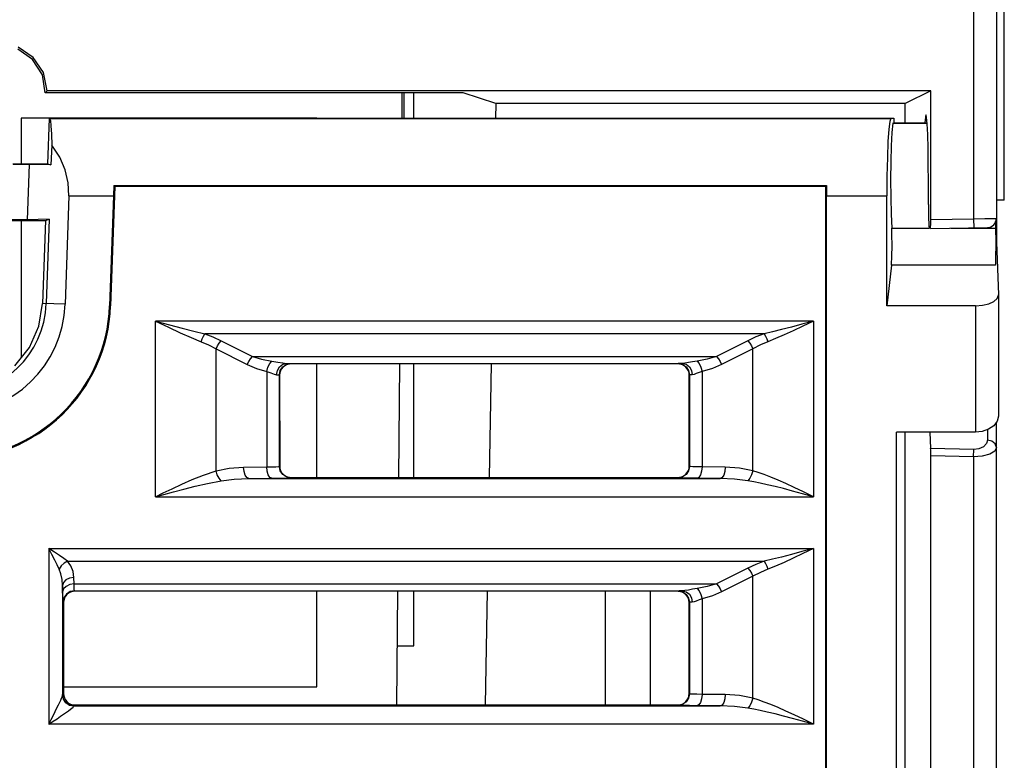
# Model space of a CAD drawing. Header units: millimetres. Extents: x 0 to 500, y 0 to 550.
# Tile 37 of 50: x 263 to 285, y 443 to 459. Entities that reach past the tile are written whole.
import ezdxf

# ---------------------------------------------------------------- set-up
doc = ezdxf.new("R2010")
doc.units = ezdxf.units.MM
doc.header["$LTSCALE"] = 35.851852
doc.layers.get('0').update_dxf_attribs({"linetype": 'CONTINUOUS'})

msp = doc.modelspace()

# ---------------------------------------------------------------- linework, layer by layer
at = {"color": 7, "linetype": 'CONTINUOUS'}
for p, q in [((284.238, 489.517), (284.238, 455.108)), ((284.738, 489.517), (284.738, 454.593)), ((284.913, 455.517), (284.913, 482.517)), ((263.559, 458.61), (263.231, 458.837)), ((263.573, 458.652), (263.242, 458.876)), ((263.773, 458.272), (263.559, 458.61)), ((263.797, 458.321), (263.573, 458.652)), ((263.878, 457.917), (263.797, 458.321)), ((263.837, 457.877), (263.773, 458.272)), ((263.837, 457.877), (263.851, 457.89)), ((263.851, 457.89), (263.865, 457.903)), ((263.865, 457.903), (263.878, 457.917)), ((283.297, 457.917), (263.878, 457.917)), ((283.297, 457.917), (282.738, 457.637)), ((283.297, 455.092), (283.297, 457.917)), ((273.02, 457.877), (263.837, 457.877)), ((271.674, 457.877), (271.669, 457.314)), ((271.723, 457.314), (271.723, 457.877)), ((271.938, 457.314), (271.938, 457.877)), ((273.735, 457.637), (273.02, 457.877)), ((273.735, 457.637), (273.73, 457.314)), ((282.738, 457.637), (273.735, 457.637)), ((282.738, 457.217), (282.738, 457.637)), ((263.306, 457.317), (263.306, 456.314)), ((269.806, 457.317), (263.306, 457.317)), ((263.923, 457.314), (263.887, 456.314)), ((264.418, 457.314), (263.923, 457.314)), ((263.932, 457.311), (263.923, 457.314)), ((263.932, 457.311), (263.949, 457.268)), ((263.932, 457.311), (282.419, 457.311)), ((263.949, 457.268), (263.962, 457.152)), ((264.418, 457.317), (264.418, 457.314)), ((265.099, 457.317), (265.099, 457.314)), ((280.948, 457.314), (265.099, 457.314)), ((269.806, 457.314), (269.806, 457.317)), ((280.948, 457.317), (280.948, 457.314)), ((280.948, 457.317), (282.488, 457.317)), ((282.396, 457.247), (282.375, 457.073)), ((282.419, 457.311), (282.396, 457.247)), ((282.419, 457.311), (282.436, 457.317)), ((282.488, 457.317), (282.488, 457.217)), ((283.179, 457.339), (283.169, 457.217)), ((283.192, 457.39), (283.179, 457.339)), ((283.206, 457.34), (283.192, 457.39)), ((283.218, 457.193), (283.206, 457.34)), ((263.962, 457.152), (263.972, 456.969)), ((282.375, 457.073), (282.357, 456.802)), ((282.46, 457.207), (282.442, 457.003)), ((282.46, 457.207), (282.488, 457.217)), ((282.46, 457.207), (283.217, 457.207)), ((282.488, 457.217), (283.216, 457.217)), ((283.229, 456.959), (283.218, 457.193)), ((263.972, 456.969), (263.977, 456.727)), ((282.442, 457.003), (282.428, 456.713)), ((283.237, 456.654), (283.229, 456.959)), ((263.977, 456.727), (263.962, 456.289)), ((264.157, 456.462), (263.977, 456.727)), ((282.357, 456.802), (282.343, 456.452)), ((282.428, 456.713), (282.419, 456.359)), ((283.242, 456.298), (283.237, 456.654)), ((264.276, 456.183), (264.157, 456.462)), ((282.343, 456.452), (282.334, 456.046)), ((263.122, 456.314), (263.887, 456.314)), ((263.479, 456.298), (263.129, 456.298)), ((263.479, 456.298), (263.437, 455.086)), ((263.962, 456.289), (263.479, 456.298)), ((263.887, 456.314), (263.962, 456.289)), ((264.341, 455.897), (264.276, 456.183)), ((282.419, 456.359), (282.415, 455.969)), ((283.244, 455.917), (283.242, 456.298)), ((282.334, 456.046), (282.331, 455.611)), ((282.415, 455.969), (282.417, 455.575)), ((264.356, 455.611), (264.341, 455.897)), ((265.363, 455.817), (265.272, 453.195)), ((265.341, 455.762), (265.338, 455.687)), ((265.344, 455.837), (265.341, 455.762)), ((265.344, 455.837), (265.363, 455.817)), ((265.344, 455.837), (281.008, 455.837)), ((280.988, 455.817), (265.363, 455.817)), ((281.008, 455.837), (280.988, 455.817)), ((280.988, 428.417), (280.988, 455.817)), ((281.008, 455.837), (281.009, 455.762)), ((281.009, 455.762), (281.009, 455.687)), ((283.244, 455.417), (283.244, 455.917)), ((264.356, 455.611), (264.272, 453.229)), ((264.356, 455.611), (265.335, 455.611)), ((265.335, 455.611), (265.251, 453.195)), ((265.338, 455.687), (265.335, 455.611)), ((281.009, 455.687), (281.009, 455.611)), ((281.009, 428.882), (281.009, 455.611)), ((281.009, 455.611), (282.331, 455.611)), ((282.331, 453.194), (282.331, 455.611)), ((282.417, 455.575), (282.425, 455.209)), ((284.913, 455.517), (284.738, 455.517)), ((283.244, 455.417), (283.246, 455.154)), ((263.437, 455.086), (263.086, 455.086)), ((263.92, 455.094), (263.437, 455.086)), ((263.843, 455.069), (263.92, 455.094)), ((263.92, 455.094), (263.856, 453.244)), ((282.425, 455.209), (282.438, 454.899)), ((283.246, 455.154), (283.253, 454.961)), ((283.296, 454.991), (283.297, 455.092)), ((283.297, 455.092), (284.238, 455.108)), ((284.238, 455.108), (284.486, 455.111)), ((284.238, 455.108), (284.242, 454.908)), ((284.486, 455.111), (284.672, 455.113)), ((284.672, 455.113), (284.738, 455.113)), ((263.08, 455.069), (263.843, 455.069)), ((263.306, 455.069), (263.306, 452.051)), ((263.843, 455.069), (263.777, 453.247)), ((282.442, 454.806), (282.438, 454.899)), ((282.438, 454.899), (283.262, 454.899)), ((283.253, 454.961), (283.262, 454.891)), ((283.29, 454.891), (283.293, 454.918)), ((283.29, 454.891), (284.542, 454.913)), ((283.293, 454.918), (283.296, 454.991)), ((283.735, 454.899), (284.721, 454.899)), ((284.719, 455.042), (284.723, 454.806)), ((282.445, 454.696), (282.442, 454.806)), ((282.446, 454.577), (282.445, 454.696)), ((284.723, 454.806), (284.724, 454.696)), ((284.724, 454.696), (284.724, 454.577)), ((282.444, 454.339), (282.446, 454.456)), ((282.446, 454.456), (282.446, 454.577)), ((284.724, 454.456), (284.723, 454.339)), ((284.724, 454.577), (284.724, 454.456)), ((284.738, 454.593), (284.782, 453.431)), ((282.436, 454.147), (282.441, 454.234)), ((282.441, 454.234), (282.444, 454.339)), ((284.722, 454.234), (284.721, 454.147)), ((284.723, 454.339), (284.722, 454.234)), ((282.431, 454.083), (282.331, 453.194)), ((282.431, 454.083), (282.436, 454.147)), ((284.719, 454.083), (282.431, 454.083)), ((284.721, 454.147), (284.719, 454.083)), ((284.685, 453.289), (284.758, 453.356)), ((284.758, 453.356), (284.782, 453.427)), ((284.782, 453.427), (284.782, 453.431)), ((284.782, 453.427), (284.782, 450.767)), ((263.694, 452.742), (263.777, 453.247)), ((264.272, 453.229), (263.777, 453.247)), ((265.251, 453.195), (265.272, 453.195)), ((284.282, 453.194), (282.331, 453.194)), ((284.282, 453.194), (284.432, 453.205)), ((284.282, 453.194), (284.282, 450.417)), ((284.432, 453.205), (284.573, 453.237)), ((284.573, 453.237), (284.685, 453.289)), ((263.486, 452.275), (263.694, 452.742)), ((266.258, 448.996), (266.258, 452.858)), ((280.719, 452.858), (266.258, 452.858)), ((266.258, 452.858), (266.564, 452.774)), ((266.258, 452.858), (266.541, 452.722)), ((266.541, 452.722), (266.8, 452.6)), ((266.564, 452.774), (266.845, 452.699)), ((266.845, 452.699), (267.104, 452.634)), ((280.234, 452.726), (280.018, 452.67)), ((280.467, 452.789), (280.234, 452.726)), ((280.486, 452.746), (280.271, 452.644)), ((280.719, 452.858), (280.467, 452.789)), ((280.719, 452.858), (280.486, 452.746)), ((280.719, 452.858), (280.719, 448.996)), ((266.8, 452.6), (267.039, 452.493)), ((267.039, 452.493), (267.259, 452.403)), ((267.104, 452.634), (267.342, 452.578)), ((267.283, 452.468), (267.312, 452.528)), ((267.312, 452.528), (267.342, 452.578)), ((279.634, 452.578), (267.342, 452.578)), ((267.342, 452.578), (267.522, 452.507)), ((267.522, 452.507), (267.701, 452.424)), ((279.454, 452.507), (279.276, 452.424)), ((279.634, 452.578), (279.454, 452.507)), ((279.819, 452.621), (279.634, 452.578)), ((279.634, 452.578), (279.665, 452.528)), ((279.665, 452.528), (279.693, 452.468)), ((280.018, 452.67), (279.819, 452.621)), ((280.072, 452.553), (279.888, 452.472)), ((280.271, 452.644), (280.072, 452.553)), ((263.166, 451.876), (263.486, 452.275)), ((267.259, 452.403), (267.283, 452.468)), ((267.259, 452.403), (267.425, 452.332)), ((267.425, 452.332), (267.59, 452.248)), ((267.59, 452.248), (267.621, 452.314)), ((267.621, 452.314), (267.659, 452.374)), ((267.659, 452.374), (267.701, 452.424)), ((267.701, 452.424), (268.387, 452.077)), ((279.276, 452.424), (278.589, 452.077)), ((279.276, 452.424), (279.317, 452.374)), ((279.317, 452.374), (279.355, 452.314)), ((279.355, 452.314), (279.387, 452.248)), ((279.552, 452.332), (279.387, 452.248)), ((279.717, 452.403), (279.552, 452.332)), ((279.693, 452.468), (279.717, 452.403)), ((279.888, 452.472), (279.717, 452.403)), ((267.59, 449.566), (267.59, 452.248)), ((267.59, 452.248), (268.276, 451.902)), ((268.346, 452.028), (268.387, 452.077)), ((268.387, 452.077), (278.589, 452.077)), ((268.387, 452.077), (268.591, 452.02)), ((278.589, 452.077), (278.386, 452.02)), ((278.589, 452.077), (278.631, 452.028)), ((279.387, 452.248), (278.7, 451.902)), ((279.387, 449.566), (279.387, 452.248)), ((268.276, 451.902), (268.308, 451.968)), ((268.276, 451.902), (268.48, 451.816)), ((268.308, 451.968), (268.346, 452.028)), ((268.591, 452.02), (268.816, 451.976)), ((268.705, 451.751), (268.731, 451.844)), ((268.731, 451.844), (268.77, 451.923)), ((268.77, 451.923), (268.816, 451.976)), ((268.816, 451.976), (268.944, 451.955)), ((268.938, 451.773), (268.986, 451.854)), ((268.944, 451.955), (269.055, 451.936)), ((268.986, 451.854), (269.056, 451.908)), ((269.002, 451.768), (269.056, 451.849)), ((269.06, 451.844), (269.029, 451.807)), ((269.055, 451.936), (269.14, 451.928)), ((269.056, 451.908), (269.14, 451.928)), ((269.056, 451.849), (269.137, 451.903)), ((269.098, 451.876), (269.06, 451.844)), ((269.141, 451.899), (269.098, 451.876)), ((269.137, 451.903), (269.233, 451.922)), ((269.14, 451.928), (277.837, 451.928)), ((269.14, 451.928), (269.208, 451.925)), ((269.188, 451.913), (269.141, 451.899)), ((269.237, 451.918), (269.188, 451.913)), ((269.208, 451.925), (269.233, 451.922)), ((269.233, 451.922), (269.237, 451.918)), ((277.739, 451.918), (269.237, 451.918)), ((269.806, 449.416), (269.806, 451.918)), ((271.622, 451.918), (271.6, 449.416)), ((271.938, 449.416), (271.938, 451.918)), ((273.635, 451.918), (273.592, 449.416)), ((277.743, 451.922), (277.739, 451.918)), ((277.788, 451.913), (277.739, 451.918)), ((277.769, 451.925), (277.743, 451.922)), ((277.743, 451.922), (277.839, 451.903)), ((277.837, 451.928), (277.769, 451.925)), ((277.835, 451.899), (277.788, 451.913)), ((277.878, 451.876), (277.835, 451.899)), ((277.894, 451.933), (277.837, 451.928)), ((277.837, 451.928), (277.92, 451.908)), ((277.839, 451.903), (277.92, 451.849)), ((277.916, 451.845), (277.878, 451.876)), ((277.969, 451.944), (277.894, 451.933)), ((277.947, 451.807), (277.916, 451.845)), ((277.92, 451.908), (277.991, 451.854)), ((277.92, 451.849), (277.974, 451.768)), ((278.06, 451.96), (277.969, 451.944)), ((277.991, 451.854), (278.039, 451.773)), ((278.16, 451.976), (278.06, 451.96)), ((278.386, 452.02), (278.16, 451.976)), ((278.16, 451.976), (278.206, 451.923)), ((278.206, 451.923), (278.245, 451.844)), ((278.245, 451.844), (278.271, 451.751)), ((278.7, 451.902), (278.497, 451.816)), ((278.631, 452.028), (278.669, 451.968)), ((278.669, 451.968), (278.7, 451.902)), ((268.48, 451.816), (268.705, 451.751)), ((268.705, 451.751), (268.705, 449.65)), ((268.705, 451.751), (268.79, 451.718)), ((268.79, 451.718), (268.864, 451.69)), ((268.864, 451.69), (268.921, 451.678)), ((268.921, 451.678), (268.938, 451.773)), ((268.921, 451.678), (268.966, 451.675)), ((268.966, 451.675), (268.983, 451.672)), ((268.983, 451.672), (269.002, 451.768)), ((268.983, 449.662), (268.983, 451.672)), ((268.983, 451.672), (268.987, 451.668)), ((268.992, 451.717), (268.987, 451.668)), ((268.987, 451.668), (268.988, 449.666)), ((269.006, 451.763), (268.992, 451.717)), ((269.029, 451.807), (269.006, 451.763)), ((277.97, 451.764), (277.947, 451.807)), ((277.984, 451.717), (277.97, 451.764)), ((277.974, 451.768), (277.993, 451.672)), ((277.989, 451.668), (277.984, 451.717)), ((277.993, 451.672), (277.989, 451.668)), ((277.989, 449.666), (277.989, 451.668)), ((278.01, 451.675), (277.993, 451.672)), ((277.993, 451.672), (277.993, 449.662)), ((278.056, 451.678), (278.01, 451.675)), ((278.039, 451.773), (278.056, 451.678)), ((278.094, 451.685), (278.056, 451.678)), ((278.144, 451.702), (278.094, 451.685)), ((278.205, 451.725), (278.144, 451.702)), ((278.271, 451.751), (278.205, 451.725)), ((278.497, 451.816), (278.271, 451.751)), ((278.271, 451.751), (278.271, 449.65)), ((284.782, 450.767), (284.756, 450.656)), ((284.68, 450.555), (284.566, 450.479)), ((284.756, 450.656), (284.68, 450.555)), ((284.738, 394.817), (284.738, 450.632)), ((282.541, 428.882), (282.541, 450.417)), ((284.282, 450.417), (282.541, 450.417)), ((282.738, 442.816), (282.738, 450.417)), ((283.276, 450.417), (283.294, 450.056)), ((284.427, 450.432), (284.282, 450.417)), ((284.566, 450.479), (284.427, 450.432)), ((284.542, 450.471), (284.542, 450.24)), ((284.52, 450.162), (284.456, 450.094)), ((284.542, 450.24), (284.52, 450.162)), ((284.64, 450.217), (284.542, 450.24)), ((284.712, 450.157), (284.64, 450.217)), ((284.738, 450.076), (284.712, 450.157)), ((283.295, 450.023), (283.294, 450.056)), ((284.242, 450.036), (283.294, 450.056)), ((283.297, 449.996), (283.295, 450.023)), ((283.297, 449.941), (283.297, 449.996)), ((283.297, 449.892), (283.297, 449.941)), ((283.297, 418.358), (283.297, 449.892)), ((284.238, 449.872), (283.297, 449.892)), ((284.238, 449.872), (284.242, 450.036)), ((284.429, 449.886), (284.238, 449.872)), ((284.356, 450.05), (284.242, 450.036)), ((284.456, 450.094), (284.356, 450.05)), ((284.594, 449.93), (284.429, 449.886)), ((284.702, 449.998), (284.594, 449.93)), ((284.738, 450.076), (284.702, 449.998)), ((268.983, 449.662), (268.988, 449.666)), ((268.988, 449.666), (268.993, 449.617)), ((277.984, 449.618), (277.989, 449.666)), ((277.993, 449.662), (277.989, 449.666)), ((284.238, 449.872), (284.238, 415.606)), ((267.064, 449.372), (267.314, 449.473)), ((267.314, 449.473), (267.59, 449.566)), ((267.59, 449.566), (267.88, 449.624)), ((267.617, 449.477), (267.59, 449.566)), ((267.656, 449.4), (267.617, 449.477)), ((267.88, 449.624), (268.196, 449.646)), ((268.196, 449.646), (268.705, 449.65)), ((268.205, 449.551), (268.196, 449.646)), ((268.23, 449.47), (268.205, 449.551)), ((268.265, 449.416), (268.23, 449.47)), ((268.705, 449.65), (268.818, 449.652)), ((268.714, 449.555), (268.705, 449.65)), ((268.738, 449.475), (268.714, 449.555)), ((268.774, 449.42), (268.738, 449.475)), ((268.818, 449.652), (268.906, 449.655)), ((268.906, 449.655), (268.962, 449.658)), ((268.962, 449.658), (268.983, 449.662)), ((269.002, 449.566), (268.983, 449.662)), ((268.993, 449.617), (269.007, 449.57)), ((269.056, 449.485), (269.002, 449.566)), ((269.007, 449.57), (269.03, 449.527)), ((269.03, 449.527), (269.061, 449.489)), ((269.137, 449.431), (269.056, 449.485)), ((269.061, 449.489), (269.099, 449.458)), ((269.099, 449.458), (269.142, 449.435)), ((277.835, 449.435), (277.878, 449.459)), ((277.92, 449.485), (277.839, 449.431)), ((277.878, 449.459), (277.916, 449.49)), ((277.916, 449.49), (277.947, 449.528)), ((277.974, 449.566), (277.92, 449.485)), ((277.947, 449.528), (277.97, 449.571)), ((277.97, 449.571), (277.984, 449.618)), ((277.993, 449.662), (277.974, 449.566)), ((278.014, 449.658), (277.993, 449.662)), ((278.071, 449.655), (278.014, 449.658)), ((278.158, 449.652), (278.071, 449.655)), ((278.271, 449.65), (278.158, 449.652)), ((278.238, 449.475), (278.202, 449.42)), ((278.262, 449.555), (278.238, 449.475)), ((278.271, 449.65), (278.262, 449.555)), ((278.78, 449.646), (278.271, 449.65)), ((278.747, 449.47), (278.711, 449.416)), ((278.771, 449.551), (278.747, 449.47)), ((278.78, 449.646), (278.771, 449.551)), ((279.096, 449.624), (278.78, 449.646)), ((279.387, 449.566), (279.096, 449.624)), ((279.359, 449.477), (279.321, 449.4)), ((279.387, 449.566), (279.359, 449.477)), ((279.507, 449.528), (279.387, 449.566)), ((279.639, 449.481), (279.507, 449.528)), ((279.783, 449.425), (279.639, 449.481)), ((266.623, 449.171), (266.835, 449.27)), ((266.835, 449.27), (267.064, 449.372)), ((267.132, 449.227), (267.402, 449.289)), ((267.402, 449.289), (267.701, 449.347)), ((267.701, 449.347), (267.656, 449.4)), ((267.701, 449.347), (267.991, 449.382)), ((267.991, 449.382), (268.308, 449.396)), ((268.308, 449.396), (268.265, 449.416)), ((268.308, 449.396), (268.816, 449.4)), ((268.308, 449.396), (278.669, 449.396)), ((268.816, 449.4), (268.774, 449.42)), ((268.816, 449.4), (268.985, 449.402)), ((268.985, 449.402), (269.117, 449.405)), ((269.117, 449.405), (269.201, 449.408)), ((269.233, 449.412), (269.137, 449.431)), ((269.142, 449.435), (269.189, 449.421)), ((269.189, 449.421), (269.238, 449.416)), ((269.201, 449.408), (269.233, 449.412)), ((269.233, 449.412), (269.238, 449.416)), ((269.238, 449.416), (277.739, 449.416)), ((277.739, 449.416), (277.788, 449.421)), ((277.743, 449.412), (277.739, 449.416)), ((277.839, 449.431), (277.743, 449.412)), ((277.775, 449.408), (277.743, 449.412)), ((277.86, 449.405), (277.775, 449.408)), ((277.788, 449.421), (277.835, 449.435)), ((277.991, 449.402), (277.86, 449.405)), ((278.16, 449.4), (277.991, 449.402)), ((278.202, 449.42), (278.16, 449.4)), ((278.669, 449.396), (278.16, 449.4)), ((278.711, 449.416), (278.669, 449.396)), ((278.985, 449.382), (278.669, 449.396)), ((279.276, 449.347), (278.985, 449.382)), ((279.321, 449.4), (279.276, 449.347)), ((279.406, 449.323), (279.276, 449.347)), ((279.549, 449.295), (279.406, 449.323)), ((279.705, 449.26), (279.549, 449.295)), ((279.876, 449.22), (279.705, 449.26)), ((279.94, 449.359), (279.783, 449.425)), ((280.111, 449.284), (279.94, 449.359)), ((280.296, 449.198), (280.111, 449.284)), ((266.258, 448.996), (266.43, 449.079)), ((266.258, 448.996), (266.444, 449.047)), ((266.43, 449.079), (266.623, 449.171)), ((266.444, 449.047), (266.653, 449.104)), ((266.653, 449.104), (266.883, 449.165)), ((266.883, 449.165), (267.132, 449.227)), ((280.06, 449.173), (279.876, 449.22)), ((280.261, 449.12), (280.06, 449.173)), ((280.48, 449.061), (280.261, 449.12)), ((280.498, 449.102), (280.296, 449.198)), ((280.719, 448.996), (280.48, 449.061)), ((280.719, 448.996), (280.498, 449.102)), ((266.258, 448.996), (280.719, 448.996)), ((263.915, 447.858), (263.915, 443.996)), ((263.983, 447.724), (263.915, 447.858)), ((264.039, 447.775), (263.915, 447.858)), ((263.915, 447.858), (280.719, 447.858)), ((264.043, 447.603), (263.983, 447.724)), ((264.149, 447.701), (264.039, 447.775)), ((280.234, 447.726), (280.018, 447.67)), ((280.467, 447.789), (280.234, 447.726)), ((280.486, 447.746), (280.271, 447.644)), ((280.719, 447.858), (280.467, 447.789)), ((280.719, 447.858), (280.486, 447.746)), ((280.719, 447.858), (280.719, 443.996)), ((264.096, 447.496), (264.043, 447.603)), ((264.246, 447.635), (264.149, 447.701)), ((264.253, 447.534), (264.188, 447.473)), ((264.328, 447.578), (264.246, 447.635)), ((264.328, 447.578), (264.253, 447.534)), ((264.399, 447.474), (264.328, 447.578)), ((264.328, 447.578), (279.634, 447.578)), ((279.454, 447.507), (279.276, 447.424)), ((279.634, 447.578), (279.454, 447.507)), ((279.819, 447.621), (279.634, 447.578)), ((279.634, 447.578), (279.665, 447.528)), ((279.665, 447.528), (279.693, 447.468)), ((280.018, 447.67), (279.819, 447.621)), ((280.072, 447.553), (279.888, 447.472)), ((280.271, 447.644), (280.072, 447.553)), ((264.141, 447.403), (264.096, 447.496)), ((264.188, 447.473), (264.141, 447.403)), ((264.179, 447.299), (264.141, 447.403)), ((264.205, 447.178), (264.179, 447.299)), ((264.447, 447.353), (264.399, 447.474)), ((264.465, 447.218), (264.447, 447.353)), ((279.276, 447.424), (278.589, 447.077)), ((279.276, 447.424), (279.317, 447.374)), ((279.317, 447.374), (279.355, 447.314)), ((279.355, 447.314), (279.387, 447.248)), ((279.552, 447.332), (279.387, 447.248)), ((279.717, 447.403), (279.552, 447.332)), ((279.693, 447.468), (279.717, 447.403)), ((279.888, 447.472), (279.717, 447.403)), ((264.215, 447.042), (264.205, 447.178)), ((264.235, 447.109), (264.215, 447.042)), ((264.29, 447.166), (264.235, 447.109)), ((264.37, 447.204), (264.29, 447.166)), ((264.465, 447.218), (264.37, 447.204)), ((264.468, 447.077), (264.373, 447.063)), ((264.468, 447.077), (264.465, 447.218)), ((264.469, 447.036), (264.468, 447.077)), ((264.468, 447.077), (278.589, 447.077)), ((278.589, 447.077), (278.386, 447.02)), ((278.589, 447.077), (278.631, 447.028)), ((279.387, 447.248), (278.7, 446.902)), ((279.387, 444.566), (279.387, 447.248)), ((264.218, 446.902), (264.215, 447.042)), ((264.215, 447.042), (264.215, 444.636)), ((264.238, 446.969), (264.218, 446.902)), ((264.219, 446.84), (264.218, 446.902)), ((264.292, 447.025), (264.238, 446.969)), ((264.3, 446.855), (264.246, 446.774)), ((264.373, 447.063), (264.292, 447.025)), ((264.381, 446.909), (264.3, 446.855)), ((264.349, 446.875), (264.312, 446.844)), ((264.393, 446.898), (264.349, 446.875)), ((264.477, 446.928), (264.381, 446.909)), ((264.439, 446.912), (264.393, 446.898)), ((264.488, 446.917), (264.439, 446.912)), ((264.47, 446.999), (264.469, 447.036)), ((264.472, 446.968), (264.47, 446.999)), ((264.474, 446.946), (264.472, 446.968)), ((264.475, 446.933), (264.474, 446.946)), ((264.477, 446.928), (264.475, 446.933)), ((264.488, 446.917), (264.477, 446.928)), ((264.477, 446.928), (277.837, 446.928)), ((277.738, 446.917), (264.488, 446.917)), ((269.806, 444.817), (269.806, 446.917)), ((271.578, 446.917), (271.556, 444.417)), ((271.938, 445.717), (271.938, 446.917)), ((273.548, 446.917), (273.505, 444.417)), ((276.138, 446.917), (276.138, 444.417)), ((277.138, 444.417), (277.138, 446.917)), ((277.743, 446.922), (277.738, 446.917)), ((277.787, 446.912), (277.738, 446.917)), ((277.769, 446.925), (277.743, 446.922)), ((277.743, 446.922), (277.839, 446.903)), ((277.837, 446.928), (277.769, 446.925)), ((277.834, 446.898), (277.787, 446.912)), ((277.877, 446.875), (277.834, 446.898)), ((277.894, 446.933), (277.837, 446.928)), ((277.837, 446.928), (277.92, 446.908)), ((277.839, 446.903), (277.92, 446.849)), ((277.915, 446.844), (277.877, 446.875)), ((277.969, 446.944), (277.894, 446.933)), ((277.92, 446.908), (277.991, 446.854)), ((278.06, 446.96), (277.969, 446.944)), ((277.991, 446.854), (278.039, 446.773)), ((278.16, 446.976), (278.06, 446.96)), ((278.386, 447.02), (278.16, 446.976)), ((278.16, 446.976), (278.206, 446.923)), ((278.206, 446.923), (278.245, 446.844)), ((278.7, 446.902), (278.497, 446.816)), ((278.631, 447.028), (278.669, 446.968)), ((278.669, 446.968), (278.7, 446.902)), ((264.22, 446.784), (264.219, 446.84)), ((264.222, 446.738), (264.22, 446.784)), ((264.224, 446.705), (264.222, 446.738)), ((264.225, 446.685), (264.224, 446.705)), ((264.227, 446.678), (264.225, 446.685)), ((264.246, 446.774), (264.227, 446.678)), ((264.238, 446.667), (264.227, 446.678)), ((264.243, 446.716), (264.238, 446.667)), ((264.238, 446.667), (264.238, 444.667)), ((264.257, 446.763), (264.243, 446.716)), ((264.28, 446.806), (264.257, 446.763)), ((264.312, 446.844), (264.28, 446.806)), ((277.946, 446.806), (277.915, 446.844)), ((277.92, 446.849), (277.974, 446.768)), ((277.969, 446.763), (277.946, 446.806)), ((277.983, 446.716), (277.969, 446.763)), ((277.974, 446.768), (277.993, 446.672)), ((277.988, 446.667), (277.983, 446.716)), ((277.993, 446.672), (277.988, 446.667)), ((277.988, 444.667), (277.988, 446.667)), ((278.01, 446.675), (277.993, 446.672)), ((277.993, 446.672), (277.993, 444.662)), ((278.056, 446.678), (278.01, 446.675)), ((278.039, 446.773), (278.056, 446.678)), ((278.094, 446.685), (278.056, 446.678)), ((278.144, 446.702), (278.094, 446.685)), ((278.205, 446.725), (278.144, 446.702)), ((278.271, 446.751), (278.205, 446.725)), ((278.245, 446.844), (278.271, 446.751)), ((278.497, 446.816), (278.271, 446.751)), ((278.271, 446.751), (278.271, 444.65)), ((271.568, 445.717), (271.938, 445.717)), ((264.238, 444.817), (269.806, 444.817)), ((264.125, 444.419), (264.153, 444.477)), ((264.153, 444.477), (264.175, 444.526)), ((264.175, 444.526), (264.192, 444.566)), ((264.192, 444.566), (264.205, 444.598)), ((264.205, 444.598), (264.213, 444.621)), ((264.213, 444.621), (264.215, 444.636)), ((264.215, 444.636), (264.216, 444.643)), ((264.235, 444.542), (264.215, 444.636)), ((264.216, 444.643), (264.217, 444.646)), ((264.217, 444.646), (264.238, 444.667)), ((264.236, 444.55), (264.217, 444.646)), ((264.289, 444.462), (264.235, 444.542)), ((264.29, 444.469), (264.236, 444.55)), ((264.238, 444.667), (264.243, 444.618)), ((264.243, 444.618), (264.257, 444.571)), ((264.257, 444.571), (264.28, 444.528)), ((264.28, 444.528), (264.312, 444.49)), ((264.371, 444.415), (264.29, 444.469)), ((264.312, 444.49), (264.349, 444.459)), ((277.92, 444.485), (277.839, 444.431)), ((277.877, 444.459), (277.915, 444.49)), ((277.915, 444.49), (277.946, 444.528)), ((277.974, 444.566), (277.92, 444.485)), ((277.946, 444.528), (277.969, 444.571)), ((277.969, 444.571), (277.983, 444.618)), ((277.993, 444.662), (277.974, 444.566)), ((277.983, 444.618), (277.988, 444.667)), ((277.993, 444.662), (277.988, 444.667)), ((278.014, 444.658), (277.993, 444.662)), ((278.071, 444.655), (278.014, 444.658)), ((278.158, 444.652), (278.071, 444.655)), ((278.271, 444.65), (278.158, 444.652)), ((278.238, 444.475), (278.202, 444.42)), ((278.262, 444.555), (278.238, 444.475)), ((278.271, 444.65), (278.262, 444.555)), ((278.78, 444.646), (278.271, 444.65)), ((278.747, 444.47), (278.711, 444.416)), ((278.771, 444.551), (278.747, 444.47)), ((278.78, 444.646), (278.771, 444.551)), ((279.096, 444.624), (278.78, 444.646)), ((279.387, 444.566), (279.096, 444.624)), ((279.359, 444.477), (279.321, 444.4)), ((279.387, 444.566), (279.359, 444.477)), ((279.507, 444.528), (279.387, 444.566)), ((279.639, 444.481), (279.507, 444.528)), ((279.783, 444.425), (279.639, 444.481)), ((264.014, 444.192), (264.055, 444.276)), ((264.055, 444.276), (264.093, 444.351)), ((264.093, 444.351), (264.125, 444.419)), ((264.24, 444.215), (264.3, 444.256)), ((264.37, 444.409), (264.289, 444.462)), ((264.3, 444.256), (264.35, 444.292)), ((264.349, 444.459), (264.393, 444.436)), ((264.35, 444.292), (264.391, 444.322)), ((264.465, 444.39), (264.37, 444.409)), ((264.467, 444.396), (264.371, 444.415)), ((264.391, 444.322), (264.423, 444.347)), ((264.393, 444.436), (264.439, 444.421)), ((264.423, 444.347), (264.446, 444.366)), ((264.439, 444.421), (264.488, 444.417)), ((264.446, 444.366), (264.46, 444.381)), ((264.46, 444.381), (264.465, 444.39)), ((264.465, 444.39), (264.466, 444.394)), ((264.466, 444.394), (264.467, 444.396)), ((264.467, 444.396), (264.488, 444.417)), ((264.467, 444.396), (278.669, 444.396)), ((264.488, 444.417), (277.738, 444.417)), ((277.738, 444.417), (277.787, 444.422)), ((277.743, 444.412), (277.738, 444.417)), ((277.839, 444.431), (277.743, 444.412)), ((277.775, 444.408), (277.743, 444.412)), ((277.86, 444.405), (277.775, 444.408)), ((277.787, 444.422), (277.834, 444.436)), ((277.834, 444.436), (277.877, 444.459)), ((277.991, 444.402), (277.86, 444.405)), ((278.16, 444.4), (277.991, 444.402)), ((278.202, 444.42), (278.16, 444.4)), ((278.669, 444.396), (278.16, 444.4)), ((278.711, 444.416), (278.669, 444.396)), ((278.985, 444.382), (278.669, 444.396)), ((279.276, 444.347), (278.985, 444.382)), ((279.321, 444.4), (279.276, 444.347)), ((279.406, 444.323), (279.276, 444.347)), ((279.549, 444.295), (279.406, 444.323)), ((279.705, 444.26), (279.549, 444.295)), ((279.876, 444.22), (279.705, 444.26)), ((279.94, 444.359), (279.783, 444.425)), ((280.111, 444.284), (279.94, 444.359)), ((280.296, 444.198), (280.111, 444.284)), ((263.915, 443.996), (263.967, 444.098)), ((263.915, 443.996), (264.01, 444.059)), ((263.967, 444.098), (264.014, 444.192)), ((264.01, 444.059), (264.095, 444.116)), ((264.095, 444.116), (264.172, 444.168)), ((264.172, 444.168), (264.24, 444.215)), ((280.06, 444.173), (279.876, 444.22)), ((280.261, 444.12), (280.06, 444.173)), ((280.48, 444.061), (280.261, 444.12)), ((280.498, 444.102), (280.296, 444.198)), ((280.719, 443.996), (280.48, 444.061)), ((280.719, 443.996), (280.498, 444.102)), ((280.719, 443.996), (263.915, 443.996))]:
    msp.add_line(p, q, dxfattribs=at)
for centre, radius, start, end in [((284.538, 455.113), 0.2, 271, 360), ((261.774, 453.317), 2.083, 270, 358), ((261.774, 453.317), 2.5, 270, 358), ((261.774, 453.317), 3.5, 270, 358), ((261.774, 453.317), 3.479, 270, 358)]:
    msp.add_arc(centre, radius, start, end, dxfattribs=at)

doc.saveas('drawing.dxf')
